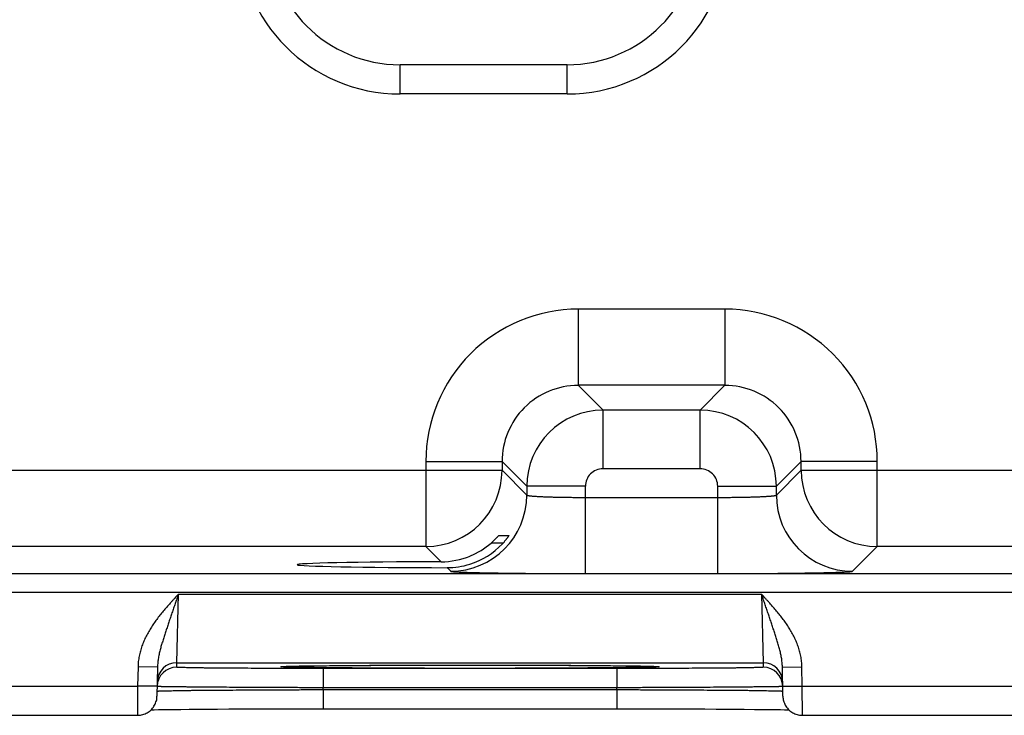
# Model space of a CAD drawing. Header units: inches. Extents: x 0 to 34, y 0 to 22.
# Tile 16 of 69: x 12.548 to 13.556, y 13.632 to 14.344. Entities that reach past the tile are written whole.
import ezdxf

# ---------------------------------------------------------------- set-up
doc = ezdxf.new("R2010")
doc.units = ezdxf.units.IN
doc.header["$LTSCALE"] = 1.87
doc.header["$MEASUREMENT"] = 0
doc.layers.get('0').update_dxf_attribs({"linetype": 'CONTINUOUS'})

msp = doc.modelspace()

# ---------------------------------------------------------------- linework, layer by layer
at = {"color": 7, "linetype": 'CONTINUOUS'}
for p, q in [((13.1087, 14.2983), (12.9377, 14.2983)), ((12.9377, 14.2683), (12.9377, 14.2983)), ((13.1087, 14.2683), (13.1087, 14.2983)), ((13.1087, 14.2683), (12.9377, 14.2683)), ((13.2704, 14.048), (13.1201, 14.048)), ((13.1201, 14.048), (13.1201, 13.97)), ((13.2704, 14.048), (13.2704, 13.97)), ((13.2704, 13.97), (13.1201, 13.97)), ((13.1201, 13.97), (13.1455, 13.9446)), ((13.2704, 13.97), (13.245, 13.9446)), ((13.245, 13.9446), (13.1455, 13.9446)), ((13.1455, 13.8846), (13.1455, 13.9446)), ((13.245, 13.8846), (13.245, 13.9446)), ((12.9641, 13.892), (13.0421, 13.892)), ((12.9641, 13.892), (12.9641, 13.805)), ((13.0421, 13.892), (13.0675, 13.8666)), ((13.0421, 13.892), (13.0421, 13.883)), ((13.3484, 13.892), (13.323, 13.8666)), ((13.4264, 13.892), (13.3484, 13.892)), ((13.3484, 13.883), (13.3484, 13.892)), ((13.4264, 13.805), (13.4264, 13.892)), ((12.4184, 13.883), (13.0421, 13.883)), ((13.0421, 13.883), (13.0675, 13.8576)), ((13.245, 13.8846), (13.1455, 13.8846)), ((13.323, 13.8576), (13.3484, 13.883)), ((13.3484, 13.883), (13.9721, 13.883)), ((13.1275, 13.8666), (13.0675, 13.8666)), ((13.0675, 13.8666), (13.0675, 13.8576)), ((13.1275, 13.7772), (13.1275, 13.8666)), ((13.263, 13.8666), (13.323, 13.8666)), ((13.263, 13.7772), (13.263, 13.8666)), ((13.323, 13.8576), (13.323, 13.8666)), ((13.1275, 13.8552), (13.263, 13.8552)), ((13.0388, 13.8162), (13.0491, 13.8162)), ((12.9641, 13.805), (12.4964, 13.805)), ((12.9641, 13.805), (12.9797, 13.7894)), ((13.0432, 13.8085), (13.0308, 13.8085)), ((13.401, 13.7796), (13.4264, 13.805)), ((13.8941, 13.805), (13.4264, 13.805)), ((11.6477, 13.7772), (15.3179, 13.7772)), ((12.9858, 13.7833), (12.9895, 13.7796)), ((13.1275, 13.7772), (13.263, 13.7772)), ((11.6477, 13.7582), (15.3179, 13.7582)), ((12.709, 13.686), (12.7106, 13.756)), ((12.7106, 13.756), (13.3079, 13.756)), ((13.3079, 13.756), (13.3095, 13.686)), ((12.7089, 13.6813), (12.709, 13.686)), ((12.709, 13.686), (13.3095, 13.686)), ((12.884, 13.6831), (12.8963, 13.6832)), ((12.8963, 13.6832), (12.9062, 13.6833)), ((12.9062, 13.6833), (12.9175, 13.6833)), ((12.9175, 13.6833), (12.9298, 13.6834)), ((12.9298, 13.6834), (12.9426, 13.6834)), ((12.9426, 13.6834), (12.9556, 13.6835)), ((12.9556, 13.6835), (12.9688, 13.6835)), ((12.9688, 13.6835), (12.9822, 13.6835)), ((12.9822, 13.6835), (12.9958, 13.6835)), ((12.9958, 13.6835), (13.0092, 13.6835)), ((13.0092, 13.6835), (13.0227, 13.6835)), ((13.0227, 13.6835), (13.0363, 13.6835)), ((13.0363, 13.6835), (13.0497, 13.6835)), ((13.0497, 13.6835), (13.063, 13.6835)), ((13.063, 13.6835), (13.076, 13.6834)), ((13.076, 13.6834), (13.0886, 13.6834)), ((13.0886, 13.6834), (13.1009, 13.6833)), ((13.1009, 13.6833), (13.1127, 13.6833)), ((13.1127, 13.6833), (13.1239, 13.6832)), ((13.1239, 13.6832), (13.1337, 13.6832)), ((13.1337, 13.6832), (13.1422, 13.6831)), ((13.3095, 13.686), (13.3096, 13.6813)), ((12.6693, 13.6819), (12.6689, 13.6621)), ((12.6893, 13.6815), (12.6693, 13.6819)), ((12.6893, 13.6815), (12.6887, 13.6518)), ((12.8178, 13.6821), (12.8179, 13.6821)), ((12.8179, 13.6821), (12.818, 13.6821)), ((12.818, 13.6821), (12.8182, 13.6821)), ((12.8182, 13.6821), (12.8185, 13.6821)), ((12.8185, 13.6821), (12.8188, 13.6821)), ((12.8188, 13.6821), (12.8194, 13.6822)), ((12.8194, 13.6822), (12.8201, 13.6822)), ((12.8201, 13.6822), (12.8212, 13.6823)), ((12.8212, 13.6823), (12.8226, 13.6823)), ((12.8226, 13.6823), (12.8248, 13.6824)), ((12.8248, 13.6824), (12.8278, 13.6824)), ((12.8278, 13.6824), (12.831, 13.6825)), ((12.831, 13.6825), (12.8349, 13.6826)), ((12.8349, 13.6826), (12.8398, 13.6827)), ((12.8398, 13.6827), (12.8457, 13.6828)), ((12.8457, 13.6828), (12.8528, 13.6829)), ((12.8528, 13.6829), (12.859, 13.6829)), ((13.1596, 13.68), (12.8589, 13.68)), ((12.8589, 13.68), (12.8589, 13.6604)), ((12.859, 13.6829), (12.866, 13.683)), ((12.866, 13.683), (12.8742, 13.6831)), ((12.8742, 13.6831), (12.884, 13.6831)), ((13.1422, 13.6831), (13.1526, 13.683)), ((13.1526, 13.683), (13.161, 13.6829)), ((13.1596, 13.68), (13.1596, 13.6604)), ((13.161, 13.6829), (13.1678, 13.6828)), ((13.1678, 13.6828), (13.1736, 13.6827)), ((13.1736, 13.6827), (13.1783, 13.6827)), ((13.1783, 13.6827), (13.1835, 13.6826)), ((13.1835, 13.6826), (13.1876, 13.6825)), ((13.1876, 13.6825), (13.191, 13.6824)), ((13.191, 13.6824), (13.1937, 13.6824)), ((13.1937, 13.6824), (13.1959, 13.6823)), ((13.1959, 13.6823), (13.1975, 13.6822)), ((13.1975, 13.6822), (13.1985, 13.6822)), ((13.1985, 13.6822), (13.1992, 13.6822)), ((13.1992, 13.6822), (13.1997, 13.6821)), ((13.1997, 13.6821), (13.2, 13.6821)), ((13.2, 13.6821), (13.2003, 13.6821)), ((13.2003, 13.6821), (13.2005, 13.6821)), ((13.3292, 13.6815), (13.3492, 13.6819)), ((13.3297, 13.6518), (13.3292, 13.6815)), ((13.3496, 13.6621), (13.3492, 13.6819)), ((12.4196, 13.6621), (12.6689, 13.6621)), ((12.6689, 13.6621), (12.6688, 13.6321)), ((12.6889, 13.6618), (12.6689, 13.6621)), ((12.6888, 13.6568), (12.6889, 13.6568)), ((12.689, 13.6616), (12.6889, 13.6617)), ((12.8588, 13.6584), (12.8589, 13.6604)), ((12.8588, 13.6584), (13.1596, 13.6584)), ((12.8588, 13.6584), (12.8588, 13.6388)), ((13.1596, 13.6604), (12.8589, 13.6604)), ((13.1596, 13.6584), (13.1596, 13.6604)), ((13.1596, 13.6584), (13.1596, 13.6388)), ((13.3296, 13.6617), (13.3294, 13.6616)), ((13.3295, 13.6568), (13.3296, 13.6568)), ((13.3296, 13.6618), (13.3496, 13.6621)), ((13.3496, 13.6621), (13.5989, 13.6621)), ((13.3497, 13.6321), (13.3496, 13.6621)), ((12.6827, 13.6377), (12.6859, 13.6378)), ((12.6859, 13.6378), (12.6904, 13.6379)), ((12.6904, 13.6379), (12.6947, 13.638)), ((12.6947, 13.638), (12.6999, 13.638)), ((12.6999, 13.638), (12.7061, 13.6381)), ((12.7061, 13.6381), (12.7133, 13.6382)), ((12.7133, 13.6382), (12.7218, 13.6383)), ((12.7218, 13.6383), (12.7318, 13.6384)), ((12.7318, 13.6384), (12.7406, 13.6384)), ((12.7406, 13.6384), (12.7507, 13.6385)), ((12.7507, 13.6385), (12.7623, 13.6386)), ((12.7623, 13.6386), (12.7759, 13.6386)), ((12.7759, 13.6386), (12.7868, 13.6387)), ((12.7868, 13.6387), (12.7992, 13.6387)), ((12.7992, 13.6387), (12.8123, 13.6387)), ((12.8123, 13.6387), (12.8255, 13.6388)), ((12.8255, 13.6388), (12.8388, 13.6388)), ((12.8388, 13.6388), (12.8523, 13.6388)), ((12.8523, 13.6388), (13.1596, 13.6388)), ((13.1596, 13.6388), (13.1729, 13.6388)), ((13.1729, 13.6388), (13.1863, 13.6388)), ((13.1863, 13.6388), (13.1995, 13.6387)), ((13.1995, 13.6387), (13.2126, 13.6387)), ((13.2126, 13.6387), (13.2253, 13.6387)), ((13.2253, 13.6387), (13.2378, 13.6386)), ((13.2378, 13.6386), (13.2498, 13.6386)), ((13.2498, 13.6386), (13.2615, 13.6385)), ((13.2615, 13.6385), (13.2723, 13.6385)), ((13.2723, 13.6385), (13.2817, 13.6384)), ((13.2817, 13.6384), (13.2899, 13.6383)), ((13.2899, 13.6383), (13.3005, 13.6382)), ((13.3005, 13.6382), (13.3093, 13.6381)), ((13.3093, 13.6381), (13.3166, 13.6381)), ((13.3166, 13.6381), (13.3225, 13.638)), ((13.3225, 13.638), (13.3274, 13.6379)), ((13.3274, 13.6379), (13.3314, 13.6378)), ((13.3314, 13.6378), (13.3348, 13.6378)), ((13.3348, 13.6378), (13.3358, 13.6377)), ((12.4197, 13.6321), (12.6688, 13.6321)), ((13.3497, 13.6321), (13.5988, 13.6321))]:
    msp.add_line(p, q, dxfattribs=at)
for points in [[(12.8178, 13.6821), (12.8178, 13.6821), (12.8178, 13.6821)], [(13.2005, 13.6821), (13.2006, 13.6821), (13.2007, 13.6821), (13.2007, 13.6821), (13.2007, 13.6821)], [(12.6688, 13.6321), (12.6694, 13.6321), (12.6706, 13.6322), (12.6718, 13.6323), (12.673, 13.6326), (12.6742, 13.6329), (12.6754, 13.6332), (12.6765, 13.6337), (12.6776, 13.6342), (12.6787, 13.6347), (12.6797, 13.6354), (12.6807, 13.6361), (12.6817, 13.6368), (12.6826, 13.6376), (12.6834, 13.6385), (12.6842, 13.6394), (12.685, 13.6404), (12.6856, 13.6414), (12.6863, 13.6424), (12.6868, 13.6435), (12.6873, 13.6446), (12.6877, 13.6458), (12.6881, 13.6469), (12.6884, 13.6481), (12.6886, 13.6493), (12.6887, 13.6505), (12.6887, 13.6518)], [(13.3297, 13.6518), (13.3298, 13.6505), (13.3299, 13.6493), (13.3301, 13.6481), (13.3304, 13.6469), (13.3307, 13.6458), (13.3312, 13.6446), (13.3317, 13.6435), (13.3322, 13.6424), (13.3328, 13.6414), (13.3335, 13.6404), (13.3343, 13.6394), (13.3351, 13.6385), (13.3359, 13.6376), (13.3368, 13.6368), (13.3378, 13.6361), (13.3388, 13.6354), (13.3398, 13.6347), (13.3409, 13.6342), (13.342, 13.6337), (13.3431, 13.6332), (13.3443, 13.6329), (13.3455, 13.6326), (13.3466, 13.6323), (13.3479, 13.6322), (13.3491, 13.6321), (13.3497, 13.6321)]]:
    msp.add_lwpolyline(points, dxfattribs=at)
for centre, radius, start, end in [((12.9377, 14.4338), 0.1655, 180, 270), ((12.9377, 14.4338), 0.1355, 180, 270), ((13.1087, 14.4338), 0.1655, 270, 360), ((13.1087, 14.4338), 0.1355, 270, 360), ((13.1201, 13.892), 0.156, 89.9963, 180.0037), ((13.2704, 13.892), 0.156, 359.9963, 90.0037), ((13.12, 13.892), 0.0779, 89.9712, 180.0288), ((13.2704, 13.892), 0.0779, 359.9712, 90.0288), ((13.1455, 13.8666), 0.078, 90.0153, 179.9847), ((13.245, 13.8666), 0.078, 0.0153, 89.9847), ((12.9641, 13.883), 0.078, 270.0209, 359.9791), ((13.1454, 13.8666), 0.018, 89.9962, 180.0037), ((13.245, 13.8666), 0.018, 359.9962, 90.0037), ((13.4264, 13.883), 0.078, 180.0209, 269.9791), ((12.9894, 13.8576), 0.078, 270.0209, 359.9791), ((13.401, 13.8576), 0.078, 180.0209, 269.9791), ((12.9795, 13.868), 0.0786, 292.2666, 310.7845), ((12.986, 13.8607), 0.0774, 287.4724, 316.8221), ((12.9795, 13.8679), 0.0786, 270.1847, 292.2821), ((12.986, 13.8607), 0.0774, 269.8558, 287.4495), ((12.709, 13.666), 0.02, 89.9987, 178.9988), ((13.3095, 13.666), 0.02, 1.0012, 90.0013), ((12.7089, 13.6613), 0.02, 89.9987, 178.7553), ((12.8224, 13.6015), 0.0808, 93.1152, 93.2829), ((13.196, 13.5995), 0.0828, 86.7202, 86.8828), ((13.3096, 13.6613), 0.02, 1.2447, 90.0013), ((12.7089, 13.6613), 0.02, 178.7564, 179), ((13.3096, 13.6613), 0.02, 1, 1.2436)]:
    msp.add_arc(centre, radius, start, end, dxfattribs=at)
msp.add_ellipse((13.0092, 13.7863), major_axis=(0.1771, 0), ratio=0.017455, start_param=1.73829, end_param=4.579802, dxfattribs=at)
for points, knots in [([(13.0675, 13.8576), (13.0675, 13.8576), (13.0675, 13.8575), (13.0675, 13.8575), (13.0676, 13.8575), (13.0676, 13.8575), (13.0677, 13.8574), (13.0679, 13.8574), (13.068, 13.8573), (13.0683, 13.8572), (13.0685, 13.8572), (13.0688, 13.8571), (13.0691, 13.8571), (13.0696, 13.857), (13.0703, 13.8569), (13.0713, 13.8568), (13.0724, 13.8567), (13.0736, 13.8566), (13.0749, 13.8565), (13.0764, 13.8564), (13.0786, 13.8562), (13.0816, 13.8561), (13.0855, 13.8559), (13.0891, 13.8558), (13.0921, 13.8557), (13.0953, 13.8556), (13.0995, 13.8555), (13.1048, 13.8554), (13.1103, 13.8553), (13.1159, 13.8553), (13.1217, 13.8552), (13.1255, 13.8552), (13.1275, 13.8552)], [0, 0, 0, 0, 0.001207, 0.001962, 0.002834, 0.003831, 0.004957, 0.007611, 0.010816, 0.014578, 0.018902, 0.023789, 0.02924, 0.035253, 0.048956, 0.064876, 0.08298, 0.10323, 0.12558, 0.149981, 0.176376, 0.234901, 0.300614, 0.372902, 0.411302, 0.451089, 0.534442, 0.622179, 0.713474, 0.807469, 0.903279, 1, 1, 1, 1]), ([(13.263, 13.8552), (13.265, 13.8552), (13.2688, 13.8552), (13.2746, 13.8553), (13.2802, 13.8553), (13.2857, 13.8554), (13.2909, 13.8555), (13.2952, 13.8556), (13.2984, 13.8557), (13.3014, 13.8558), (13.305, 13.8559), (13.3089, 13.8561), (13.3119, 13.8562), (13.3141, 13.8564), (13.3156, 13.8565), (13.3169, 13.8566), (13.3181, 13.8567), (13.3192, 13.8568), (13.3201, 13.8569), (13.3209, 13.857), (13.3213, 13.8571), (13.3217, 13.8571), (13.322, 13.8572), (13.3222, 13.8572), (13.3224, 13.8573), (13.3226, 13.8574), (13.3227, 13.8574), (13.3228, 13.8575), (13.3229, 13.8575), (13.3229, 13.8575), (13.323, 13.8575), (13.323, 13.8576), (13.323, 13.8576)], [0, 0, 0, 0, 0.096721, 0.192531, 0.286526, 0.377821, 0.465558, 0.548911, 0.588698, 0.627098, 0.699386, 0.765099, 0.823624, 0.850019, 0.87442, 0.89677, 0.91702, 0.935124, 0.951044, 0.964747, 0.97076, 0.976211, 0.981098, 0.985422, 0.989184, 0.992389, 0.995043, 0.996169, 0.997166, 0.998038, 0.998793, 1, 1, 1, 1]), ([(13.0308, 13.8085), (13.0313, 13.8089), (13.032, 13.8095), (13.0329, 13.8104), (13.0336, 13.811), (13.0343, 13.8117), (13.0349, 13.8123), (13.0355, 13.8129), (13.0361, 13.8134), (13.0366, 13.814), (13.0371, 13.8144), (13.0374, 13.8148), (13.0376, 13.815), (13.0378, 13.8152), (13.038, 13.8154), (13.0382, 13.8156), (13.0383, 13.8157), (13.0385, 13.8159), (13.0386, 13.816), (13.0386, 13.816), (13.0387, 13.8161), (13.0387, 13.8161), (13.0388, 13.8162), (13.0388, 13.8162), (13.0388, 13.8162), (13.0388, 13.8162), (13.0388, 13.8162), (13.0388, 13.8162), (13.0388, 13.8162)], [0, 0, 0, 0, 0.173386, 0.258564, 0.342266, 0.424088, 0.503565, 0.580166, 0.653275, 0.722177, 0.786042, 0.81579, 0.843905, 0.870245, 0.894656, 0.916976, 0.937034, 0.954652, 0.969646, 0.976103, 0.981836, 0.986824, 0.991045, 0.994481, 0.997117, 0.998946, 0.999564, 1, 1, 1, 1]), ([(13.0491, 13.8162), (13.0491, 13.8162), (13.0491, 13.8162), (13.0491, 13.8162), (13.0491, 13.8162), (13.0491, 13.8162), (13.0491, 13.8162), (13.0491, 13.8162), (13.0491, 13.8162), (13.0491, 13.8161), (13.0491, 13.8161), (13.0491, 13.8161), (13.049, 13.816), (13.049, 13.816), (13.049, 13.8159), (13.0489, 13.8159), (13.0489, 13.8158), (13.0488, 13.8157), (13.0488, 13.8156), (13.0486, 13.8153), (13.0483, 13.8149), (13.048, 13.8144), (13.0476, 13.8139), (13.0472, 13.8133), (13.0467, 13.8127), (13.0462, 13.812), (13.0456, 13.8113), (13.045, 13.8106), (13.0444, 13.8099), (13.0436, 13.8089), (13.0429, 13.8082), (13.0424, 13.8077)], [0, 0, 0, 0, 0.000303, 0.000605, 0.001019, 0.001592, 0.002342, 0.003275, 0.004395, 0.005701, 0.00887, 0.012775, 0.017404, 0.022743, 0.028778, 0.035491, 0.042867, 0.050889, 0.068805, 0.089102, 0.136306, 0.191455, 0.253565, 0.321727, 0.395112, 0.472966, 0.554606, 0.639419, 0.726847, 0.816388, 1, 1, 1, 1]), ([(12.9895, 13.7796), (12.9895, 13.7796), (12.9895, 13.7796), (12.9895, 13.7796), (12.9896, 13.7796), (12.9897, 13.7795), (12.9898, 13.7795), (12.9899, 13.7795), (12.9901, 13.7794), (12.9904, 13.7794), (12.9908, 13.7793), (12.9913, 13.7793), (12.9919, 13.7792), (12.9926, 13.7791), (12.9933, 13.7791), (12.9941, 13.779), (12.995, 13.779), (12.9964, 13.7789), (12.9983, 13.7788), (13.0008, 13.7787), (13.0035, 13.7786), (13.0066, 13.7785), (13.01, 13.7784), (13.0136, 13.7783), (13.0176, 13.7782), (13.0217, 13.7781), (13.0261, 13.778), (13.0325, 13.7779), (13.041, 13.7778), (13.0518, 13.7776), (13.0633, 13.7775), (13.0754, 13.7774), (13.0879, 13.7773), (13.1009, 13.7773), (13.1141, 13.7773), (13.123, 13.7772), (13.1275, 13.7772)], [0, 0, 0, 0, 0.000163, 0.000356, 0.000838, 0.001455, 0.002212, 0.003109, 0.00415, 0.006665, 0.00976, 0.013432, 0.017681, 0.022505, 0.027903, 0.033872, 0.04041, 0.047512, 0.063391, 0.081469, 0.101707, 0.124062, 0.14848, 0.174901, 0.203262, 0.233502, 0.265548, 0.299322, 0.371734, 0.450067, 0.533574, 0.621478, 0.712943, 0.807113, 0.9031, 1, 1, 1, 1]), ([(13.263, 13.7772), (13.2675, 13.7772), (13.2764, 13.7773), (13.2896, 13.7773), (13.3025, 13.7773), (13.3151, 13.7774), (13.3272, 13.7775), (13.3387, 13.7776), (13.3495, 13.7778), (13.358, 13.7779), (13.3643, 13.778), (13.3688, 13.7781), (13.3729, 13.7782), (13.3768, 13.7783), (13.3805, 13.7784), (13.3838, 13.7785), (13.3869, 13.7786), (13.3897, 13.7787), (13.3922, 13.7788), (13.3941, 13.7789), (13.3955, 13.779), (13.3964, 13.779), (13.3972, 13.7791), (13.3979, 13.7791), (13.3986, 13.7792), (13.3992, 13.7793), (13.3997, 13.7793), (13.4001, 13.7794), (13.4004, 13.7794), (13.4006, 13.7795), (13.4007, 13.7795), (13.4008, 13.7795), (13.4009, 13.7796), (13.4009, 13.7796), (13.401, 13.7796), (13.401, 13.7796), (13.401, 13.7796)], [0, 0, 0, 0, 0.0969, 0.192887, 0.287057, 0.378522, 0.466426, 0.549933, 0.628266, 0.700678, 0.734452, 0.766498, 0.796738, 0.825099, 0.85152, 0.875938, 0.898293, 0.918531, 0.936609, 0.952488, 0.95959, 0.966128, 0.972097, 0.977495, 0.982319, 0.986568, 0.99024, 0.993335, 0.99585, 0.996891, 0.997788, 0.998545, 0.999162, 0.999644, 0.999837, 1, 1, 1, 1]), ([(12.7106, 13.756), (12.7093, 13.7547), (12.7075, 13.7527), (12.705, 13.75), (12.7026, 13.7473), (12.6996, 13.744), (12.696, 13.7399), (12.6926, 13.7357), (12.6892, 13.7314), (12.6865, 13.7277), (12.6845, 13.7248), (12.683, 13.7225), (12.6816, 13.7202), (12.6802, 13.7179), (12.6789, 13.7155), (12.6776, 13.7131), (12.6764, 13.7106), (12.6753, 13.7082), (12.6743, 13.7057), (12.673, 13.7023), (12.6716, 13.6979), (12.6704, 13.6927), (12.6695, 13.6873), (12.6693, 13.6837), (12.6693, 13.6819)], [0, 0, 0, 0, 0.062502, 0.093753, 0.125005, 0.187507, 0.25001, 0.312513, 0.375016, 0.437518, 0.46877, 0.500023, 0.531275, 0.562527, 0.59378, 0.625032, 0.656284, 0.687536, 0.718788, 0.75004, 0.812534, 0.875025, 0.937514, 1, 1, 1, 1]), ([(12.7106, 13.756), (12.71, 13.7544), (12.709, 13.7512), (12.7073, 13.7465), (12.7057, 13.7417), (12.7041, 13.737), (12.7025, 13.7323), (12.7009, 13.7276), (12.6994, 13.723), (12.6981, 13.7191), (12.697, 13.7161), (12.6963, 13.7138), (12.6956, 13.7115), (12.6949, 13.7092), (12.6942, 13.707), (12.6935, 13.7047), (12.6928, 13.7024), (12.6922, 13.7001), (12.6916, 13.6979), (12.6911, 13.6956), (12.6906, 13.6932), (12.6902, 13.6909), (12.6898, 13.6886), (12.6894, 13.6855), (12.6893, 13.6831), (12.6893, 13.6815)], [0, 0, 0, 0, 0.064934, 0.129755, 0.194354, 0.258635, 0.322517, 0.385939, 0.448866, 0.511285, 0.54231, 0.573219, 0.604018, 0.634715, 0.665319, 0.695844, 0.726302, 0.756707, 0.787075, 0.817423, 0.847767, 0.878122, 0.908508, 0.93894, 1, 1, 1, 1]), ([(13.3492, 13.6819), (13.3492, 13.6828), (13.3491, 13.6846), (13.3488, 13.6882), (13.3481, 13.6927), (13.3469, 13.6979), (13.3452, 13.7031), (13.3432, 13.7082), (13.3409, 13.7131), (13.3383, 13.7179), (13.3355, 13.7225), (13.3325, 13.727), (13.3293, 13.7314), (13.3259, 13.7357), (13.3224, 13.7399), (13.3189, 13.744), (13.3159, 13.7473), (13.3134, 13.75), (13.311, 13.7527), (13.3091, 13.7547), (13.3079, 13.756)], [0, 0, 0, 0, 0.031251, 0.062503, 0.124993, 0.187485, 0.249979, 0.312476, 0.374974, 0.437473, 0.499974, 0.562476, 0.624979, 0.687483, 0.749987, 0.81249, 0.874994, 0.906246, 0.937497, 1, 1, 1, 1]), ([(13.3292, 13.6815), (13.3292, 13.6823), (13.3291, 13.6839), (13.3289, 13.687), (13.3284, 13.6902), (13.3279, 13.6932), (13.3272, 13.6963), (13.3263, 13.7001), (13.3252, 13.7039), (13.3243, 13.707), (13.3236, 13.7092), (13.3229, 13.7115), (13.3222, 13.7138), (13.3214, 13.7161), (13.3204, 13.7191), (13.3191, 13.723), (13.3176, 13.7276), (13.316, 13.7323), (13.3144, 13.737), (13.3128, 13.7417), (13.3111, 13.7465), (13.3095, 13.7512), (13.3084, 13.7544), (13.3079, 13.756)], [0, 0, 0, 0, 0.030581, 0.061074, 0.121881, 0.152241, 0.182584, 0.243295, 0.304158, 0.334683, 0.365287, 0.395983, 0.426782, 0.45769, 0.488715, 0.551135, 0.614062, 0.677484, 0.741365, 0.805647, 0.870246, 0.935066, 1, 1, 1, 1]), ([(12.818, 13.6821), (12.8182, 13.6821), (12.8187, 13.6822), (12.8199, 13.6822), (12.8215, 13.6823), (12.8238, 13.6823), (12.8264, 13.6824), (12.8294, 13.6825), (12.8328, 13.6826), (12.8364, 13.6826), (12.842, 13.6827), (12.8498, 13.6828), (12.86, 13.6829), (12.8714, 13.683), (12.8839, 13.6831), (12.8973, 13.6832), (12.9169, 13.6833), (12.943, 13.6835), (12.9756, 13.6835), (12.9979, 13.6835), (13.0092, 13.6835)], [0, 0, 0, 0, 0.003782, 0.008049, 0.018029, 0.029917, 0.04369, 0.059325, 0.076792, 0.096055, 0.117075, 0.164229, 0.217884, 0.277627, 0.342989, 0.413465, 0.488504, 0.64991, 0.822193, 1, 1, 1, 1]), ([(13.0092, 13.6835), (13.0206, 13.6835), (13.0429, 13.6835), (13.0755, 13.6835), (13.1016, 13.6833), (13.1211, 13.6832), (13.1346, 13.6831), (13.1471, 13.683), (13.1584, 13.6829), (13.1687, 13.6828), (13.1765, 13.6827), (13.182, 13.6826), (13.1857, 13.6826), (13.189, 13.6825), (13.192, 13.6824), (13.1947, 13.6823), (13.1969, 13.6823), (13.1986, 13.6822), (13.1998, 13.6822), (13.2003, 13.6821), (13.2005, 13.6821)], [0, 0, 0, 0, 0.177808, 0.350092, 0.511499, 0.586539, 0.657015, 0.722377, 0.78212, 0.835774, 0.882928, 0.903948, 0.923209, 0.940677, 0.956312, 0.970085, 0.981972, 0.991951, 0.996218, 1, 1, 1, 1]), ([(12.8589, 13.68), (12.854, 13.68), (12.8442, 13.68), (12.8297, 13.68), (12.8155, 13.6801), (12.8017, 13.6801), (12.7884, 13.6802), (12.7758, 13.6802), (12.7658, 13.6803), (12.7582, 13.6803), (12.7529, 13.6804), (12.7478, 13.6804), (12.743, 13.6805), (12.7385, 13.6805), (12.7343, 13.6806), (12.7303, 13.6806), (12.7267, 13.6807), (12.7234, 13.6808), (12.7204, 13.6808), (12.7182, 13.6809), (12.7165, 13.6809), (12.7154, 13.6809), (12.7144, 13.681), (12.7134, 13.681), (12.7126, 13.681), (12.7118, 13.6811), (12.7111, 13.6811), (12.7106, 13.6811), (12.7101, 13.6812), (12.7097, 13.6812), (12.7095, 13.6812), (12.7093, 13.6812), (12.7092, 13.6812), (12.7091, 13.6813), (12.7091, 13.6813), (12.709, 13.6813), (12.709, 13.6813), (12.709, 13.6813), (12.7089, 13.6813), (12.7089, 13.6813), (12.7089, 13.6813), (12.7089, 13.6813), (12.7089, 13.6813)], [0, 0, 0, 0, 0.098017, 0.195091, 0.290285, 0.382681, 0.471394, 0.555561, 0.634378, 0.671538, 0.707078, 0.740917, 0.77297, 0.803158, 0.831411, 0.857662, 0.881847, 0.903903, 0.923783, 0.941441, 0.949423, 0.956832, 0.963664, 0.969916, 0.975584, 0.980666, 0.985158, 0.989057, 0.992361, 0.995068, 0.996198, 0.997178, 0.998009, 0.998692, 0.998978, 0.999228, 0.999441, 0.999619, 0.999761, 0.999819, 0.999869, 1, 1, 1, 1]), ([(13.0092, 13.6802), (13.0023, 13.6802), (12.9885, 13.6802), (12.968, 13.6802), (12.948, 13.6802), (12.9287, 13.6803), (12.9132, 13.6804), (12.9013, 13.6805), (12.8928, 13.6805), (12.8846, 13.6806), (12.8769, 13.6806), (12.8695, 13.6807), (12.8625, 13.6808), (12.8559, 13.6808), (12.8498, 13.6809), (12.8441, 13.681), (12.8389, 13.681), (12.8342, 13.6811), (12.83, 13.6812), (12.8269, 13.6813), (12.8246, 13.6813), (12.8231, 13.6814), (12.8217, 13.6814), (12.8205, 13.6815), (12.8195, 13.6815), (12.8189, 13.6815), (12.8184, 13.6816), (12.818, 13.6816), (12.8176, 13.6816), (12.8172, 13.6816), (12.8169, 13.6817), (12.8166, 13.6817), (12.8163, 13.6817), (12.8162, 13.6817), (12.816, 13.6817), (12.8159, 13.6817), (12.8159, 13.6818), (12.8158, 13.6818), (12.8157, 13.6818), (12.8157, 13.6818), (12.8156, 13.6818), (12.8156, 13.6818), (12.8156, 13.6818), (12.8155, 13.6818), (12.8155, 13.6818), (12.8155, 13.6818), (12.8155, 13.6819), (12.8155, 13.6819), (12.8155, 13.6819), (12.8155, 13.6819), (12.8156, 13.6819), (12.8156, 13.6819), (12.8156, 13.6819), (12.8157, 13.6819), (12.8157, 13.6819), (12.8158, 13.6819), (12.8159, 13.682), (12.816, 13.682), (12.8162, 13.682), (12.8165, 13.682), (12.8167, 13.682), (12.817, 13.6821), (12.8174, 13.6821), (12.8176, 13.6821), (12.8177, 13.6821)], [0, 0, 0, 0, 0.106159, 0.21109, 0.313579, 0.412439, 0.506529, 0.551441, 0.594758, 0.636354, 0.676106, 0.713903, 0.749635, 0.783195, 0.814489, 0.843429, 0.869925, 0.893904, 0.915298, 0.934044, 0.942405, 0.950084, 0.957078, 0.96338, 0.968985, 0.971526, 0.97389, 0.976078, 0.97809, 0.979925, 0.981583, 0.983064, 0.984367, 0.985494, 0.985991, 0.986444, 0.986853, 0.987218, 0.987538, 0.987815, 0.988049, 0.988239, 0.988387, 0.988496, 0.988537, 0.988571, 0.988601, 0.988631, 0.988664, 0.988703, 0.988808, 0.988952, 0.989138, 0.989367, 0.989639, 0.989956, 0.990316, 0.991168, 0.992198, 0.993404, 0.994788, 0.996349, 0.998086, 1, 1, 1, 1]), ([(13.2007, 13.6821), (13.2009, 13.6821), (13.2011, 13.6821), (13.2014, 13.6821), (13.2017, 13.682), (13.202, 13.682), (13.2023, 13.682), (13.2025, 13.682), (13.2026, 13.682), (13.2027, 13.6819), (13.2028, 13.6819), (13.2028, 13.6819), (13.2029, 13.6819), (13.2029, 13.6819), (13.2029, 13.6819), (13.2029, 13.6819), (13.2029, 13.6819), (13.2029, 13.6819), (13.2029, 13.6819), (13.2029, 13.6818), (13.2029, 13.6818), (13.2029, 13.6818), (13.2029, 13.6818), (13.2029, 13.6818), (13.2028, 13.6818), (13.2028, 13.6818), (13.2028, 13.6818), (13.2027, 13.6818), (13.2026, 13.6818), (13.2025, 13.6817), (13.2025, 13.6817), (13.2023, 13.6817), (13.2021, 13.6817), (13.2019, 13.6817), (13.2016, 13.6817), (13.2013, 13.6816), (13.2009, 13.6816), (13.2005, 13.6816), (13.2001, 13.6816), (13.1996, 13.6815), (13.1989, 13.6815), (13.198, 13.6815), (13.1968, 13.6814), (13.1954, 13.6814), (13.1939, 13.6813), (13.1916, 13.6813), (13.1884, 13.6812), (13.1843, 13.6811), (13.1796, 13.681), (13.1744, 13.681), (13.1687, 13.6809), (13.1626, 13.6808), (13.156, 13.6808), (13.149, 13.6807), (13.1416, 13.6806), (13.1338, 13.6806), (13.1257, 13.6805), (13.1172, 13.6805), (13.1053, 13.6804), (13.0898, 13.6803), (13.0705, 13.6802), (13.0504, 13.6802), (13.03, 13.6802), (13.0162, 13.6802), (13.0092, 13.6802)], [0, 0, 0, 0, 0.001915, 0.003652, 0.005213, 0.006597, 0.007804, 0.008834, 0.009687, 0.010047, 0.010363, 0.010636, 0.010865, 0.011052, 0.011196, 0.011301, 0.011341, 0.011374, 0.011403, 0.011433, 0.011467, 0.011508, 0.011616, 0.011764, 0.011955, 0.012188, 0.012465, 0.012785, 0.01315, 0.013558, 0.014011, 0.014508, 0.015635, 0.016938, 0.018419, 0.020077, 0.021911, 0.023922, 0.02611, 0.028473, 0.031013, 0.036618, 0.04292, 0.049913, 0.057592, 0.065953, 0.084696, 0.10609, 0.130069, 0.156564, 0.185502, 0.216797, 0.250357, 0.286088, 0.323885, 0.363638, 0.405234, 0.448551, 0.493464, 0.587554, 0.686416, 0.788907, 0.893839, 1, 1, 1, 1]), ([(13.3096, 13.6813), (13.3096, 13.6813), (13.3095, 13.6813), (13.3095, 13.6813), (13.3095, 13.6813), (13.3095, 13.6813), (13.3095, 13.6813), (13.3095, 13.6813), (13.3094, 13.6813), (13.3094, 13.6813), (13.3093, 13.6812), (13.3091, 13.6812), (13.309, 13.6812), (13.3088, 13.6812), (13.3084, 13.6812), (13.3079, 13.6811), (13.3073, 13.6811), (13.3067, 13.6811), (13.3059, 13.681), (13.305, 13.681), (13.3041, 13.681), (13.3031, 13.6809), (13.302, 13.6809), (13.3003, 13.6809), (13.298, 13.6808), (13.2951, 13.6808), (13.2918, 13.6807), (13.2881, 13.6806), (13.2842, 13.6806), (13.28, 13.6805), (13.2754, 13.6805), (13.2706, 13.6804), (13.2656, 13.6804), (13.2602, 13.6803), (13.2527, 13.6803), (13.2427, 13.6802), (13.2301, 13.6802), (13.2168, 13.6801), (13.203, 13.6801), (13.1888, 13.68), (13.1743, 13.68), (13.1645, 13.68), (13.1596, 13.68)], [0, 0, 0, 0, 0.000131, 0.000181, 0.000239, 0.000381, 0.000559, 0.000772, 0.001022, 0.001308, 0.001992, 0.002823, 0.003804, 0.004933, 0.00764, 0.010943, 0.014842, 0.019334, 0.024416, 0.030084, 0.036336, 0.043168, 0.050577, 0.058558, 0.076217, 0.096098, 0.118154, 0.142337, 0.168589, 0.196842, 0.22703, 0.259083, 0.292922, 0.328463, 0.365622, 0.444439, 0.528606, 0.617319, 0.709715, 0.804909, 0.901983, 1, 1, 1, 1]), ([(12.6889, 13.6568), (12.689, 13.6568), (12.689, 13.6568), (12.6892, 13.6569), (12.6893, 13.6569), (12.6895, 13.6569), (12.6899, 13.6569), (12.6904, 13.657), (12.6909, 13.657), (12.6916, 13.657), (12.6924, 13.657), (12.6933, 13.6571), (12.6943, 13.6571), (12.6957, 13.6572), (12.6978, 13.6572), (12.7006, 13.6573), (12.7037, 13.6573), (12.7072, 13.6574), (12.7111, 13.6575), (12.7153, 13.6575), (12.7198, 13.6576), (12.7246, 13.6577), (12.7317, 13.6577), (12.7412, 13.6578), (12.7534, 13.6579), (12.7666, 13.658), (12.7807, 13.6581), (12.7954, 13.6582), (12.8108, 13.6583), (12.8265, 13.6583), (12.8426, 13.6584), (12.8534, 13.6584), (12.8588, 13.6584)], [0, 0, 0, 0, 0.00052, 0.001181, 0.001985, 0.002931, 0.005252, 0.008142, 0.011602, 0.015629, 0.02022, 0.025375, 0.031089, 0.037359, 0.051555, 0.067929, 0.086445, 0.10706, 0.129727, 0.154393, 0.181003, 0.209494, 0.239802, 0.305584, 0.377744, 0.455618, 0.538493, 0.625605, 0.716155, 0.80931, 0.904216, 1, 1, 1, 1]), ([(12.8589, 13.6604), (12.8534, 13.6604), (12.8426, 13.6604), (12.8266, 13.6604), (12.8108, 13.6605), (12.7955, 13.6606), (12.7807, 13.6606), (12.7667, 13.6607), (12.7535, 13.6608), (12.7413, 13.6609), (12.7317, 13.6609), (12.7247, 13.661), (12.7198, 13.6611), (12.7153, 13.6611), (12.7111, 13.6611), (12.7073, 13.6612), (12.7038, 13.6612), (12.7007, 13.6613), (12.6979, 13.6613), (12.6958, 13.6614), (12.6943, 13.6614), (12.6934, 13.6614), (12.6925, 13.6615), (12.6917, 13.6615), (12.691, 13.6615), (12.6904, 13.6615), (12.6899, 13.6616), (12.6896, 13.6616), (12.6894, 13.6616), (12.6892, 13.6616), (12.6891, 13.6616), (12.6891, 13.6616), (12.689, 13.6616)], [0, 0, 0, 0, 0.095817, 0.190753, 0.283937, 0.374511, 0.461642, 0.54453, 0.622413, 0.694576, 0.760353, 0.790657, 0.819143, 0.845746, 0.870404, 0.893062, 0.913668, 0.932173, 0.948536, 0.96272, 0.968984, 0.974691, 0.979839, 0.984424, 0.988443, 0.991895, 0.994778, 0.99709, 0.998032, 0.998831, 0.999487, 1, 1, 1, 1]), ([(13.3294, 13.6616), (13.3294, 13.6616), (13.3293, 13.6616), (13.3292, 13.6616), (13.3291, 13.6616), (13.3289, 13.6616), (13.3285, 13.6616), (13.328, 13.6615), (13.3275, 13.6615), (13.3268, 13.6615), (13.326, 13.6615), (13.3251, 13.6614), (13.3241, 13.6614), (13.3227, 13.6614), (13.3206, 13.6613), (13.3178, 13.6613), (13.3147, 13.6612), (13.3112, 13.6612), (13.3073, 13.6611), (13.3031, 13.6611), (13.2986, 13.6611), (13.2938, 13.661), (13.2867, 13.6609), (13.2772, 13.6609), (13.265, 13.6608), (13.2518, 13.6607), (13.2378, 13.6606), (13.223, 13.6606), (13.2077, 13.6605), (13.1919, 13.6604), (13.1758, 13.6604), (13.165, 13.6604), (13.1596, 13.6604)], [0, 0, 0, 0, 0.000513, 0.001169, 0.001968, 0.00291, 0.005222, 0.008105, 0.011557, 0.015576, 0.020161, 0.025309, 0.031016, 0.03728, 0.051464, 0.067827, 0.086332, 0.106938, 0.129596, 0.154254, 0.180857, 0.209343, 0.239647, 0.305425, 0.377587, 0.45547, 0.538358, 0.625489, 0.716063, 0.809247, 0.904183, 1, 1, 1, 1]), ([(13.1596, 13.6584), (13.1651, 13.6584), (13.1759, 13.6584), (13.1919, 13.6583), (13.2077, 13.6583), (13.2231, 13.6582), (13.2378, 13.6581), (13.2518, 13.658), (13.265, 13.6579), (13.2773, 13.6578), (13.2868, 13.6577), (13.2938, 13.6577), (13.2987, 13.6576), (13.3032, 13.6575), (13.3074, 13.6575), (13.3112, 13.6574), (13.3147, 13.6573), (13.3179, 13.6573), (13.3207, 13.6572), (13.3227, 13.6572), (13.3242, 13.6571), (13.3252, 13.6571), (13.3261, 13.657), (13.3268, 13.657), (13.3275, 13.657), (13.3281, 13.657), (13.3286, 13.6569), (13.329, 13.6569), (13.3292, 13.6569), (13.3293, 13.6569), (13.3294, 13.6568), (13.3295, 13.6568), (13.3295, 13.6568)], [0, 0, 0, 0, 0.095784, 0.19069, 0.283845, 0.374395, 0.461507, 0.544381, 0.622256, 0.694416, 0.760198, 0.790505, 0.818997, 0.845606, 0.870273, 0.892939, 0.913555, 0.932071, 0.948445, 0.962641, 0.968911, 0.974625, 0.97978, 0.984371, 0.988398, 0.991857, 0.994748, 0.997069, 0.998015, 0.998819, 0.99948, 1, 1, 1, 1])]:
    msp.add_open_spline(points, degree=3, knots=knots, dxfattribs=at)

doc.saveas('drawing.dxf')
